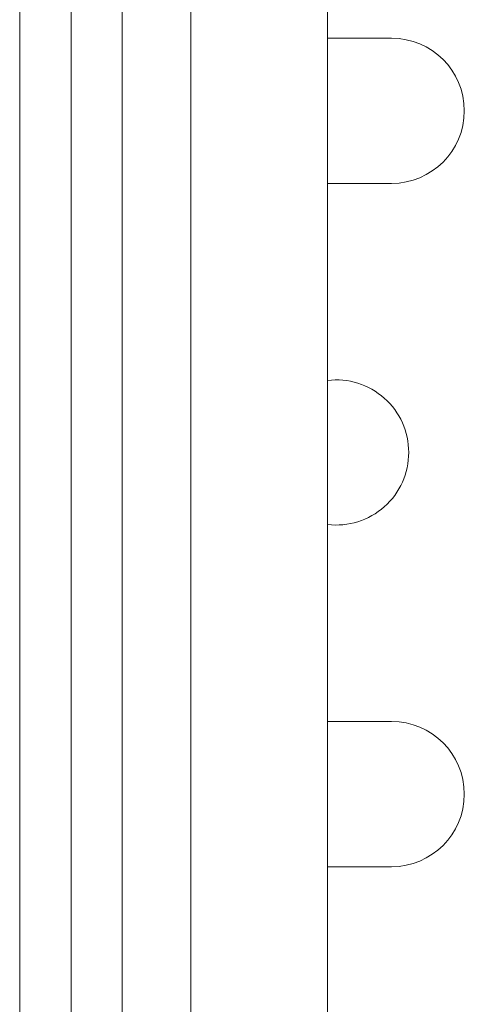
# Model space of a CAD drawing. Header units: millimetres. Extents: x -374 to 373, y -1423 to -22.
# Tile 31 of 39: x 291 to 317, y -189 to -131. Entities that reach past the tile are written whole.
import ezdxf

# ---------------------------------------------------------------- set-up
doc = ezdxf.new("R2010")
doc.units = ezdxf.units.MM

msp = doc.modelspace()

# ---------------------------------------------------------------- linework, layer by layer
at = {"color": 7, "linetype": 'Continuous', "lineweight": 0}
msp.add_line((297.066, -106.821), (297.066, -530.589), dxfattribs=at)
at = {"color": 7, "linetype": 'Continuous', "lineweight": 15}
for p, q in [((291.066, -109.821), (291.066, -530.589)), ((294.066, -109.821), (294.066, -530.589)), ((301.066, -117.646), (301.066, -603.646)), ((309.066, -603.646), (309.066, -117.646)), ((312.816, -132.571), (309.066, -132.571)), ((309.066, -141.071), (312.816, -141.071)), ((312.816, -172.571), (309.066, -172.571)), ((309.066, -181.071), (312.816, -181.071))]:
    msp.add_line(p, q, dxfattribs=at)
for centre, start, end in [((312.816, -136.821), 270, 90), ((309.566, -156.821), 0, 96.75633), ((309.566, -156.821), 263.24367, 0), ((312.816, -176.821), 270, 90)]:
    msp.add_arc(centre, 4.25, start, end, dxfattribs=at)

doc.saveas('drawing.dxf')
